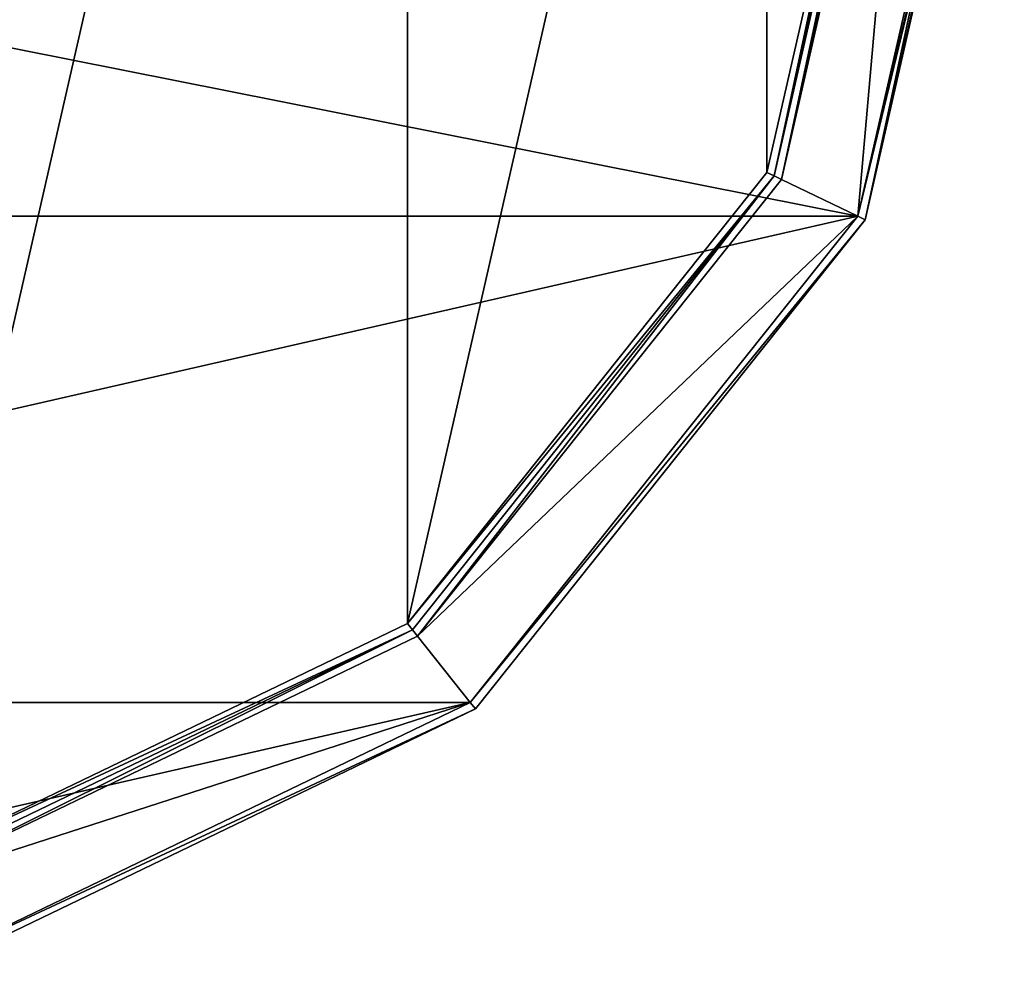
# Model space of a CAD drawing. Header units: millimetres. Extents: x -100 to 89, y -38 to 69.
# Tile 230 of 256: x -55 to -31, y 1 to 24. Entities that reach past the tile are written whole.
import ezdxf

# ---------------------------------------------------------------- set-up
doc = ezdxf.new("R2010")
doc.units = ezdxf.units.MM
doc.header["$LTSCALE"] = 65.185185
for name, color, linetype in [('479', 7, 'CONTINUOUS'), ('480', 7, 'CONTINUOUS'), ('492', 7, 'CONTINUOUS'), ('493', 7, 'CONTINUOUS'), ('494', 7, 'CONTINUOUS'), ('509', 7, 'CONTINUOUS'), ('511', 7, 'CONTINUOUS'), ('514', 7, 'CONTINUOUS'), ('516', 7, 'CONTINUOUS')]:
    doc.layers.add(name, color=color, linetype=linetype)

msp = doc.modelspace()

# ---------------------------------------------------------------- linework, layer by layer
at = {"layer": '479', "linetype": 'CONTINUOUS'}
for points in [[(-34.371, 19.511, 87.05), (-30.95, 34.5, 87.05), (-65.5, 25.7, 87.05), (-34.371, 19.511, 87.05)], [(-96.629, 19.511, 87.05), (-34.371, 19.511, 87.05), (-65.5, 25.7, 87.05), (-96.629, 19.511, 87.05)], [(-87.042, 7.488, 87.05), (-34.371, 19.511, 87.05), (-96.629, 19.511, 87.05), (-87.042, 7.488, 87.05)], [(-43.958, 7.488, 87.05), (-34.371, 19.511, 87.05), (-87.042, 7.488, 87.05), (-43.958, 7.488, 87.05)], [(-73.188, 0.816, 87.05), (-43.958, 7.488, 87.05), (-87.042, 7.488, 87.05), (-73.188, 0.816, 87.05)], [(-57.812, 0.816, 87.05), (-43.958, 7.488, 87.05), (-73.188, 0.816, 87.05), (-57.812, 0.816, 87.05)]]:
    msp.add_3dface(points, dxfattribs=at)
at = {"layer": '480', "linetype": 'CONTINUOUS'}
for points in [[(-45.516, 9.443, 85.05), (-58.368, 3.254, 85.05), (-45.516, 59.557, 85.05), (-45.516, 9.443, 85.05)], [(-45.516, 59.557, 85.05), (-58.368, 3.254, 85.05), (-55.799, 31.348, 85.05), (-45.516, 59.557, 85.05)], [(-36.623, 48.405, 85.05), (-45.516, 9.443, 85.05), (-45.516, 59.557, 85.05), (-36.623, 48.405, 85.05)], [(-36.623, 20.595, 85.05), (-45.516, 9.443, 85.05), (-36.623, 48.405, 85.05), (-36.623, 20.595, 85.05)], [(-33.45, 34.5, 85.05), (-36.623, 20.595, 85.05), (-36.623, 48.405, 85.05), (-33.45, 34.5, 85.05)]]:
    msp.add_3dface(points, dxfattribs=at)
at = {"layer": '492', "linetype": 'CONTINUOUS'}
for points in [[(-30.75, 34.5, 80.25), (-30.75, 34.5, 86.85), (-34.191, 19.423, 86.85), (-30.75, 34.5, 80.25)], [(-34.191, 19.423, 80.25), (-30.75, 34.5, 80.25), (-34.191, 19.423, 86.85), (-34.191, 19.423, 80.25)], [(-43.834, 7.331, 80.25), (-34.191, 19.423, 80.25), (-43.834, 7.331, 86.85), (-43.834, 7.331, 80.25)], [(-43.834, 7.331, 86.85), (-34.191, 19.423, 80.25), (-34.191, 19.423, 86.85), (-43.834, 7.331, 86.85)], [(-57.767, 0.621, 80.25), (-43.834, 7.331, 80.25), (-57.767, 0.621, 86.85), (-57.767, 0.621, 80.25)], [(-57.767, 0.621, 86.85), (-43.834, 7.331, 80.25), (-43.834, 7.331, 86.85), (-57.767, 0.621, 86.85)]]:
    msp.add_3dface(points, dxfattribs=at)
at = {"layer": '493', "linetype": 'CONTINUOUS'}
for points in [[(-33.05, 34.5, 80.05), (-34.371, 19.511, 80.05), (-36.263, 20.422, 80.05), (-33.05, 34.5, 80.05)], [(-30.95, 34.5, 80.05), (-34.371, 19.511, 80.05), (-33.05, 34.5, 80.05), (-30.95, 34.5, 80.05)], [(-36.263, 20.422, 80.05), (-34.371, 19.511, 80.05), (-45.267, 9.13, 80.05), (-36.263, 20.422, 80.05)], [(-34.371, 19.511, 80.05), (-43.958, 7.488, 80.05), (-45.267, 9.13, 80.05), (-34.371, 19.511, 80.05)], [(-45.267, 9.13, 80.05), (-43.958, 7.488, 80.05), (-58.279, 2.864, 80.05), (-45.267, 9.13, 80.05)], [(-43.958, 7.488, 80.05), (-57.812, 0.816, 80.05), (-58.279, 2.864, 80.05), (-43.958, 7.488, 80.05)]]:
    msp.add_3dface(points, dxfattribs=at)
at = {"layer": '494', "linetype": 'CONTINUOUS'}
for points in [[(-33.25, 34.5, 80.25), (-36.444, 20.507, 80.25), (-33.25, 34.5, 84.85), (-33.25, 34.5, 80.25)], [(-33.25, 34.5, 84.85), (-36.444, 20.507, 80.25), (-36.444, 20.507, 84.85), (-33.25, 34.5, 84.85)], [(-36.444, 20.507, 80.25), (-45.392, 9.286, 80.25), (-36.444, 20.507, 84.85), (-36.444, 20.507, 80.25)], [(-36.444, 20.507, 84.85), (-45.392, 9.286, 80.25), (-45.392, 9.286, 84.85), (-36.444, 20.507, 84.85)], [(-45.392, 9.286, 80.25), (-58.324, 3.059, 80.25), (-45.392, 9.286, 84.85), (-45.392, 9.286, 80.25)], [(-45.392, 9.286, 84.85), (-58.324, 3.059, 80.25), (-58.324, 3.059, 84.85), (-45.392, 9.286, 84.85)]]:
    msp.add_3dface(points, dxfattribs=at)
at = {"layer": '509', "linetype": 'CONTINUOUS'}
for points in [[(-30.95, 34.5, 87.05), (-34.371, 19.511, 87.05), (-30.809, 34.5, 86.991), (-30.95, 34.5, 87.05)], [(-30.75, 34.5, 86.85), (-34.371, 19.511, 87.05), (-34.191, 19.423, 86.85), (-30.75, 34.5, 86.85)], [(-34.371, 19.511, 87.05), (-30.75, 34.5, 86.85), (-30.809, 34.5, 86.991), (-34.371, 19.511, 87.05)], [(-34.371, 19.511, 87.05), (-43.958, 7.488, 87.05), (-34.191, 19.423, 86.85), (-34.371, 19.511, 87.05)], [(-43.958, 7.488, 87.05), (-43.834, 7.331, 86.85), (-34.191, 19.423, 86.85), (-43.958, 7.488, 87.05)], [(-43.958, 7.488, 87.05), (-57.812, 0.816, 87.05), (-43.834, 7.331, 86.85), (-43.958, 7.488, 87.05)], [(-57.812, 0.816, 87.05), (-57.767, 0.621, 86.85), (-43.834, 7.331, 86.85), (-57.812, 0.816, 87.05)]]:
    msp.add_3dface(points, dxfattribs=at)
at = {"layer": '511', "linetype": 'CONTINUOUS'}
for points in [[(-34.191, 19.423, 80.25), (-34.371, 19.511, 80.05), (-30.95, 34.5, 80.05), (-34.191, 19.423, 80.25)], [(-30.75, 34.5, 80.25), (-34.191, 19.423, 80.25), (-30.809, 34.5, 80.109), (-30.75, 34.5, 80.25)], [(-34.191, 19.423, 80.25), (-30.95, 34.5, 80.05), (-30.809, 34.5, 80.109), (-34.191, 19.423, 80.25)], [(-34.191, 19.423, 80.25), (-43.958, 7.488, 80.05), (-34.371, 19.511, 80.05), (-34.191, 19.423, 80.25)], [(-34.191, 19.423, 80.25), (-43.834, 7.331, 80.25), (-43.958, 7.488, 80.05), (-34.191, 19.423, 80.25)], [(-43.834, 7.331, 80.25), (-57.812, 0.816, 80.05), (-43.958, 7.488, 80.05), (-43.834, 7.331, 80.25)], [(-43.834, 7.331, 80.25), (-57.767, 0.621, 80.25), (-57.812, 0.816, 80.05), (-43.834, 7.331, 80.25)]]:
    msp.add_3dface(points, dxfattribs=at)
at = {"layer": '514', "linetype": 'CONTINUOUS'}
for points in [[(-36.263, 20.422, 80.05), (-36.444, 20.507, 80.25), (-33.25, 34.5, 80.25), (-36.263, 20.422, 80.05)], [(-33.05, 34.5, 80.05), (-36.263, 20.422, 80.05), (-33.191, 34.5, 80.109), (-33.05, 34.5, 80.05)], [(-36.263, 20.422, 80.05), (-33.25, 34.5, 80.25), (-33.191, 34.5, 80.109), (-36.263, 20.422, 80.05)], [(-45.267, 9.13, 80.05), (-45.392, 9.286, 80.25), (-36.444, 20.507, 80.25), (-45.267, 9.13, 80.05)], [(-36.263, 20.422, 80.05), (-45.267, 9.13, 80.05), (-36.444, 20.507, 80.25), (-36.263, 20.422, 80.05)], [(-58.279, 2.864, 80.05), (-58.324, 3.059, 80.25), (-45.392, 9.286, 80.25), (-58.279, 2.864, 80.05)], [(-45.267, 9.13, 80.05), (-58.279, 2.864, 80.05), (-45.392, 9.286, 80.25), (-45.267, 9.13, 80.05)]]:
    msp.add_3dface(points, dxfattribs=at)
at = {"layer": '516', "linetype": 'CONTINUOUS'}
for points in [[(-36.623, 20.595, 85.05), (-33.45, 34.5, 85.05), (-36.444, 20.507, 84.85), (-36.623, 20.595, 85.05)], [(-36.444, 20.507, 84.85), (-33.45, 34.5, 85.05), (-33.309, 34.5, 84.991), (-36.444, 20.507, 84.85)], [(-33.25, 34.5, 84.85), (-36.444, 20.507, 84.85), (-33.309, 34.5, 84.991), (-33.25, 34.5, 84.85)], [(-45.516, 9.443, 85.05), (-36.623, 20.595, 85.05), (-36.444, 20.507, 84.85), (-45.516, 9.443, 85.05)], [(-45.516, 9.443, 85.05), (-36.444, 20.507, 84.85), (-45.392, 9.286, 84.85), (-45.516, 9.443, 85.05)], [(-58.368, 3.254, 85.05), (-45.516, 9.443, 85.05), (-45.392, 9.286, 84.85), (-58.368, 3.254, 85.05)], [(-58.368, 3.254, 85.05), (-45.392, 9.286, 84.85), (-58.324, 3.059, 84.85), (-58.368, 3.254, 85.05)]]:
    msp.add_3dface(points, dxfattribs=at)

doc.saveas('drawing.dxf')
